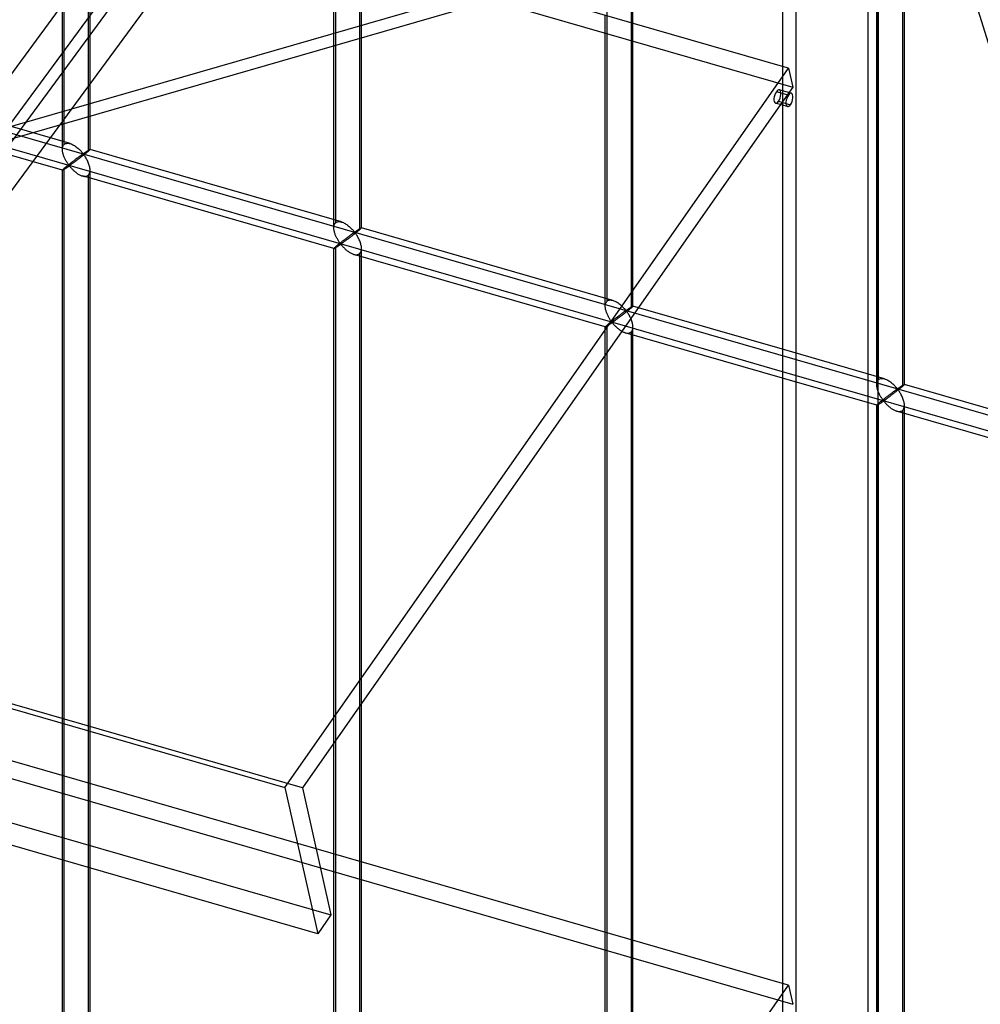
# Model space of a CAD drawing. Header units: millimetres. Extents: x -766 to 748, y -857 to 897.
# Tile 60 of 87: x 342 to 516, y -172 to 6. Entities that reach past the tile are written whole.
import ezdxf

# ---------------------------------------------------------------- set-up
doc = ezdxf.new("R2010")
doc.units = ezdxf.units.MM
doc.layers.add('MAIN-1', color=7, linetype='Continuous')
doc.layers.add('MAIN-2', color=7, linetype='Continuous')

msp = doc.modelspace()

# ---------------------------------------------------------------- linework, layer by layer
at = {"layer": 'MAIN-1'}
for p, q in [((497.56, -856.66), (497.56, 338.45)), ((480.24, 326.13), (480.24, -834.34)), ((-765.86, 200.76), (390.28, -132.99)), ((396.2, -159.4), (-759.94, 174.35)), ((480.24, -2.62), (395.9, 21.73)), ((452.86, 16.66), (452.86, 5.28)), ((453.2, 5.19), (453.2, 16.75)), ((390.28, -132.99), (480.24, -4.47)), ((480.24, -7.02), (479.67, -6.85)), ((480.24, -7.51), (479.13, -7.19)), ((479.89, -9.52), (393.43, -133.05)), ((480.24, -9.62), (478.98, -9.25)), ((480.24, -53.76), (454.19, -46.24)), ((480.24, -57.8), (451.83, -49.6)), ((451.21, -50.5), (451.3, -50.55)), ((451.3, -50.55), (451.4, -50.6)), ((451.4, -50.6), (451.5, -50.64)), ((451.5, -50.64), (451.6, -50.68)), ((451.6, -50.68), (451.7, -50.72)), ((451.7, -50.72), (451.8, -50.75)), ((480.24, -58.96), (451.81, -50.75)), ((452.86, -51.06), (452.86, -160.5)), ((453.2, -160.6), (453.2, -51.16)), ((448.2, -159.15), (448.2, -54.8)), ((403.79, -118.25), (403.79, -146.33)), ((404.12, -146.43), (404.12, -117.77)), ((399.12, -144.99), (399.12, -124.91)), ((390.28, -132.99), (396.2, -159.4)), ((393.43, -133.05), (398.58, -156.01)), ((480.24, -168.4), (395.9, -144.06)), ((398.58, -156.01), (396.2, -159.4)), ((390.28, -298.78), (480.24, -170.25))]:
    msp.add_line(p, q, dxfattribs=at)
for start_param, end_param in [(0.000058, 0.902162), (0.902162, 3.14165)]:
    msp.add_ellipse((479.32, -8.05), major_axis=(0.35, 1.2), ratio=0.433013, start_param=start_param, end_param=end_param, dxfattribs=at)
at = {"layer": 'MAIN-2'}
for p, q in [((652.1, 398.31), (294.74, -87.73)), ((295.95, -77.32), (645.81, 398.54)), ((615.68, 361.14), (292.87, -77.92)), ((607.2, 358.38), (298.81, -61.07)), ((495.73, -848.91), (495.73, 337.54)), ((482.74, -832.17), (482.74, 328.3)), ((-674.06, 327.37), (482.09, -6.38)), ((-431.4, 208.25), (746.4, -131.75)), ((451.83, -49.6), (-431.73, 205.46)), ((393.43, -133.05), (-762.71, 200.7)), ((-757.57, 177.74), (398.58, -156.01)), ((350.05, -17.62), (350.05, 174.92)), ((350.38, -16.71), (350.38, 175.26)), ((355.05, -17.62), (355.05, 174.92)), ((354.71, 174.01), (354.71, -17.96)), ((395.9, -144.06), (-674.83, 165.04)), ((-674.06, 161.59), (482.09, -172.16)), ((399.12, -31.79), (399.12, 160.76)), ((399.46, -30.88), (399.46, 161.09)), ((404.12, -31.79), (404.12, 160.76)), ((403.79, 159.84), (403.79, -32.13)), ((448.53, -45.04), (448.53, 146.93)), ((497.27, -60.12), (497.27, 132.42)), ((497.61, -59.21), (497.61, 132.76)), ((502.27, -60.12), (502.27, 132.42)), ((501.94, 131.51), (501.94, -60.46)), ((513.33, 36.32), (120.82, -76.99)), ((118.69, -79.81), (433.16, 10.97)), ((448.2, -45.96), (448.2, 6.63)), ((452.86, 5.28), (452.86, -46.29)), ((453.2, -45.96), (453.2, 5.19)), ((351.44, -16.58), (305.97, -3.45)), ((481.31, -2.93), (480.24, -2.62)), ((480.24, -4.47), (481.31, -2.93)), ((481.31, -2.93), (482.09, -6.38)), ((482.09, -6.38), (479.89, -9.52)), ((481.83, -7.48), (480.24, -7.02)), ((350.06, -21.38), (304.58, -8.25)), ((481.29, -7.81), (480.24, -7.51)), ((479.52, -8.91), (481.68, -9.54)), ((481.14, -9.88), (480.24, -9.62)), ((350.05, -17.49), (350.07, -17.35)), ((350.05, -17.64), (350.05, -17.49)), ((350.05, -17.77), (350.05, -17.64)), ((350.07, -17.91), (350.05, -17.77)), ((350.07, -17.35), (350.09, -17.22)), ((350.09, -17.22), (350.13, -17.1)), ((350.13, -17.1), (350.18, -16.98)), ((350.18, -16.98), (350.24, -16.88)), ((350.24, -16.88), (350.31, -16.79)), ((350.31, -16.79), (350.38, -16.71)), ((350.38, -16.71), (350.5, -16.63)), ((350.5, -16.63), (350.63, -16.57)), ((350.63, -16.57), (350.78, -16.53)), ((350.78, -16.53), (350.94, -16.51)), ((350.94, -16.51), (351.1, -16.51)), ((351.1, -16.51), (351.27, -16.54)), ((351.27, -16.54), (351.45, -16.58)), ((351.45, -16.58), (351.61, -16.63)), ((351.61, -16.63), (351.77, -16.7)), ((351.77, -16.7), (351.92, -16.77)), ((351.92, -16.77), (352.07, -16.85)), ((352.07, -16.85), (352.23, -16.94)), ((352.23, -16.94), (352.38, -17.04)), ((352.38, -17.04), (352.52, -17.15)), ((352.52, -17.15), (352.67, -17.26)), ((352.67, -17.26), (352.81, -17.37)), ((352.81, -17.37), (352.94, -17.49)), ((352.94, -17.49), (353.07, -17.6)), ((353.07, -17.6), (353.19, -17.72)), ((353.19, -17.72), (353.3, -17.84)), ((354.66, -17.82), (354.7, -17.8)), ((354.7, -17.8), (354.74, -17.77)), ((354.74, -17.77), (354.78, -17.75)), ((354.78, -17.75), (354.82, -17.73)), ((354.82, -17.73), (354.85, -17.71)), ((354.85, -17.71), (354.88, -17.69)), ((354.92, -17.78), (354.87, -17.82)), ((354.88, -17.69), (354.91, -17.67)), ((354.91, -17.67), (354.94, -17.66)), ((354.95, -17.74), (354.92, -17.78)), ((354.94, -17.66), (354.97, -17.64)), ((354.98, -17.71), (354.95, -17.74)), ((354.97, -17.64), (354.99, -17.63)), ((355.01, -17.69), (354.98, -17.71)), ((354.99, -17.63), (355.01, -17.63)), ((355.01, -17.63), (355.02, -17.62)), ((355.03, -17.66), (355.01, -17.69)), ((355.02, -17.62), (355.03, -17.62)), ((355.03, -17.62), (355.04, -17.62)), ((355.04, -17.65), (355.03, -17.66)), ((355.04, -17.62), (355.04, -17.62)), ((355.04, -17.62), (355.05, -17.62)), ((400.52, -30.74), (355.04, -17.62)), ((355.05, -17.63), (355.04, -17.65)), ((355.05, -17.62), (355.05, -17.62)), ((355.05, -17.62), (355.05, -17.62)), ((355.05, -17.62), (355.05, -17.62)), ((355.05, -17.62), (355.05, -17.62)), ((355.05, -17.62), (355.05, -17.63)), ((350.09, -18.05), (350.07, -17.91)), ((350.11, -18.18), (350.09, -18.05)), ((350.14, -18.32), (350.11, -18.18)), ((350.18, -18.46), (350.14, -18.32)), ((350.22, -18.59), (350.18, -18.46)), ((350.27, -18.73), (350.22, -18.59)), ((350.32, -18.87), (350.27, -18.73)), ((350.37, -19), (350.32, -18.87)), ((350.43, -19.14), (350.37, -19)), ((350.49, -19.27), (350.43, -19.14)), ((350.55, -19.4), (350.49, -19.27)), ((350.61, -19.52), (350.55, -19.4)), ((350.68, -19.64), (350.61, -19.52)), ((352.28, -19.54), (352.2, -19.6)), ((352.36, -19.47), (352.28, -19.54)), ((352.44, -19.41), (352.36, -19.47)), ((352.53, -19.35), (352.44, -19.41)), ((352.6, -19.29), (352.53, -19.35)), ((352.68, -19.57), (352.56, -19.65)), ((352.68, -19.23), (352.6, -19.29)), ((352.76, -19.18), (352.68, -19.23)), ((352.8, -19.48), (352.68, -19.57)), ((352.83, -19.12), (352.76, -19.18)), ((352.91, -19.39), (352.8, -19.48)), ((352.91, -19.07), (352.83, -19.12)), ((352.98, -19.01), (352.91, -19.07)), ((353.03, -19.3), (352.91, -19.39)), ((353.05, -18.96), (352.98, -19.01)), ((353.15, -19.21), (353.03, -19.3)), ((353.12, -18.91), (353.05, -18.96)), ((353.18, -18.87), (353.12, -18.91)), ((353.27, -19.12), (353.15, -19.21)), ((353.25, -18.82), (353.18, -18.87)), ((353.31, -18.77), (353.25, -18.82)), ((353.4, -19.02), (353.27, -19.12)), ((353.3, -17.84), (353.41, -17.96)), ((353.37, -18.73), (353.31, -18.77)), ((353.43, -18.69), (353.37, -18.73)), ((353.52, -18.93), (353.4, -19.02)), ((353.41, -17.96), (353.51, -18.07)), ((353.48, -18.65), (353.43, -18.69)), ((353.54, -18.61), (353.48, -18.65)), ((353.51, -18.07), (353.61, -18.17)), ((353.64, -18.83), (353.52, -18.93)), ((353.59, -18.58), (353.54, -18.61)), ((353.64, -18.54), (353.59, -18.58)), ((353.61, -18.17), (353.69, -18.27)), ((353.69, -18.51), (353.64, -18.54)), ((353.77, -18.73), (353.64, -18.83)), ((353.69, -18.27), (353.8, -18.36)), ((353.73, -18.49), (353.69, -18.51)), ((353.8, -18.48), (353.73, -18.49)), ((353.89, -18.63), (353.77, -18.73)), ((353.8, -18.36), (353.86, -18.35)), ((353.9, -18.57), (353.8, -18.48)), ((353.86, -18.35), (353.91, -18.32)), ((354.01, -18.54), (353.89, -18.63)), ((353.98, -18.67), (353.9, -18.57)), ((353.91, -18.32), (353.96, -18.3)), ((353.96, -18.3), (354, -18.27)), ((354.06, -18.78), (353.98, -18.67)), ((354, -18.27), (354.05, -18.23)), ((354.13, -18.44), (354.01, -18.54)), ((354.05, -18.23), (354.09, -18.2)), ((354.15, -18.91), (354.06, -18.78)), ((354.09, -18.2), (354.14, -18.17)), ((354.24, -18.35), (354.13, -18.44)), ((354.14, -18.17), (354.19, -18.14)), ((354.23, -19.04), (354.15, -18.91)), ((354.19, -18.14), (354.24, -18.1)), ((354.32, -19.18), (354.23, -19.04)), ((354.24, -18.1), (354.29, -18.07)), ((354.35, -18.27), (354.24, -18.35)), ((354.29, -18.07), (354.34, -18.04)), ((354.4, -19.33), (354.32, -19.18)), ((354.34, -18.04), (354.39, -18.01)), ((354.45, -18.18), (354.35, -18.27)), ((354.39, -18.01), (354.43, -17.97)), ((354.49, -19.48), (354.4, -19.33)), ((354.43, -17.97), (354.48, -17.94)), ((354.55, -18.1), (354.45, -18.18)), ((354.48, -17.94), (354.53, -17.91)), ((354.57, -19.64), (354.49, -19.48)), ((354.53, -17.91), (354.57, -17.88)), ((354.63, -18.03), (354.55, -18.1)), ((354.57, -17.88), (354.62, -17.85)), ((354.62, -17.85), (354.66, -17.82)), ((354.71, -17.96), (354.63, -18.03)), ((354.77, -17.91), (354.71, -17.96)), ((354.83, -17.86), (354.77, -17.91)), ((354.87, -17.82), (354.83, -17.86)), ((350.07, -21.34), (350.05, -21.36)), ((350.09, -21.31), (350.07, -21.34)), ((350.13, -21.27), (350.09, -21.31)), ((350.11, -21.36), (350.15, -21.35)), ((350.18, -21.23), (350.13, -21.27)), ((350.15, -21.35), (350.18, -21.33)), ((350.24, -21.17), (350.18, -21.23)), ((350.18, -21.33), (350.22, -21.31)), ((350.22, -21.31), (350.27, -21.28)), ((350.31, -21.11), (350.24, -21.17)), ((350.27, -21.28), (350.32, -21.25)), ((350.38, -21.04), (350.31, -21.11)), ((350.32, -21.25), (350.38, -21.21)), ((350.44, -20.99), (350.38, -21.04)), ((350.38, -213.01), (350.38, -21.04)), ((350.38, -21.21), (350.43, -21.18)), ((350.43, -21.18), (350.49, -21.14)), ((350.5, -20.94), (350.44, -20.99)), ((350.49, -21.14), (350.56, -21.1)), ((350.56, -20.89), (350.5, -20.94)), ((350.63, -20.83), (350.56, -20.89)), ((350.56, -21.1), (350.62, -21.05)), ((350.62, -21.05), (350.69, -21.01)), ((350.7, -20.78), (350.63, -20.83)), ((350.75, -19.76), (350.68, -19.64)), ((350.69, -21.01), (350.75, -20.97)), ((350.77, -20.72), (350.7, -20.78)), ((350.82, -19.88), (350.75, -19.76)), ((350.75, -20.97), (350.82, -20.92)), ((350.85, -20.65), (350.77, -20.72)), ((350.88, -19.99), (350.82, -19.88)), ((350.82, -20.92), (350.89, -20.87)), ((350.92, -20.59), (350.85, -20.65)), ((350.95, -20.09), (350.88, -19.99)), ((350.89, -20.87), (350.96, -20.83)), ((351.01, -20.53), (350.92, -20.59)), ((351.02, -20.19), (350.95, -20.09)), ((350.96, -20.83), (351.02, -20.78)), ((351.09, -20.46), (351.01, -20.53)), ((351.08, -20.28), (351.02, -20.19)), ((351.02, -20.78), (351.09, -20.74)), ((351.15, -20.37), (351.08, -20.28)), ((351.17, -20.39), (351.09, -20.46)), ((351.09, -20.74), (351.15, -20.7)), ((351.21, -20.45), (351.15, -20.37)), ((351.15, -20.7), (351.22, -20.66)), ((351.26, -20.33), (351.17, -20.39)), ((351.29, -20.52), (351.21, -20.45)), ((351.22, -20.66), (351.3, -20.64)), ((351.34, -20.26), (351.26, -20.33)), ((351.38, -20.5), (351.29, -20.52)), ((351.3, -20.64), (351.38, -20.71)), ((351.43, -20.19), (351.34, -20.26)), ((351.45, -20.46), (351.38, -20.5)), ((351.38, -20.71), (351.45, -20.78)), ((351.52, -20.12), (351.43, -20.19)), ((351.52, -20.42), (351.45, -20.46)), ((351.45, -20.78), (351.52, -20.86)), ((351.6, -20.05), (351.52, -20.12)), ((351.59, -20.37), (351.52, -20.42)), ((351.52, -20.86), (351.6, -20.95)), ((351.67, -20.31), (351.59, -20.37)), ((351.69, -19.99), (351.6, -20.05)), ((351.6, -20.95), (351.68, -21.03)), ((351.75, -20.25), (351.67, -20.31)), ((351.68, -21.03), (351.76, -21.12)), ((351.78, -19.92), (351.69, -19.99)), ((351.84, -20.19), (351.75, -20.25)), ((351.76, -21.12), (351.85, -21.22)), ((351.86, -19.85), (351.78, -19.92)), ((351.94, -20.12), (351.84, -20.19)), ((351.85, -21.22), (351.94, -21.31)), ((351.95, -19.79), (351.86, -19.85)), ((352.03, -20.05), (351.94, -20.12)), ((351.94, -21.31), (352.04, -21.4)), ((352.03, -19.73), (351.95, -19.79)), ((352.11, -19.66), (352.03, -19.73)), ((352.13, -19.98), (352.03, -20.05)), ((352.2, -19.6), (352.11, -19.66)), ((352.23, -19.9), (352.13, -19.98)), ((352.34, -19.82), (352.23, -19.9)), ((352.45, -19.74), (352.34, -19.82)), ((352.56, -19.65), (352.45, -19.74)), ((354.65, -19.81), (354.57, -19.64)), ((354.72, -19.98), (354.65, -19.81)), ((354.79, -20.15), (354.72, -19.98)), ((354.85, -20.32), (354.79, -20.15)), ((354.91, -20.5), (354.85, -20.32)), ((354.95, -20.67), (354.91, -20.5)), ((354.99, -20.84), (354.95, -20.67)), ((355.02, -21.02), (354.99, -20.84)), ((355.04, -21.19), (355.02, -21.02)), ((355.05, -21.36), (355.04, -21.19)), ((350.05, -21.36), (350.05, -21.38)), ((350.05, -213.92), (350.05, -21.37)), ((350.05, -21.38), (350.05, -21.38)), ((350.05, -21.38), (350.05, -21.38)), ((350.05, -21.38), (350.05, -21.38)), ((350.05, -21.38), (350.05, -21.38)), ((350.05, -21.38), (350.05, -21.38)), ((350.05, -21.38), (350.06, -21.38)), ((350.06, -21.38), (350.07, -21.38)), ((350.07, -21.38), (350.09, -21.38)), ((350.09, -21.38), (350.11, -21.36)), ((352.04, -21.4), (352.14, -21.49)), ((352.14, -21.49), (352.24, -21.58)), ((352.24, -21.58), (352.35, -21.67)), ((352.35, -21.67), (352.46, -21.76)), ((352.46, -21.76), (352.57, -21.85)), ((352.57, -21.85), (352.68, -21.93)), ((352.68, -21.93), (352.8, -22.01)), ((352.8, -22.01), (352.92, -22.08)), ((352.92, -22.08), (353.04, -22.15)), ((353.04, -22.15), (353.16, -22.22)), ((353.16, -22.22), (353.28, -22.28)), ((353.28, -22.28), (353.4, -22.33)), ((353.4, -22.33), (353.52, -22.38)), ((353.52, -22.38), (353.65, -22.42)), ((353.65, -22.42), (353.79, -22.45)), ((399.13, -35.55), (353.66, -22.42)), ((353.79, -22.45), (353.92, -22.48)), ((353.92, -22.48), (354.05, -22.49)), ((354.05, -22.49), (354.18, -22.49)), ((354.18, -22.49), (354.3, -22.48)), ((354.3, -22.48), (354.42, -22.45)), ((354.42, -22.45), (354.53, -22.41)), ((354.53, -22.41), (354.62, -22.36)), ((354.62, -22.36), (354.71, -22.29)), ((354.71, -22.29), (354.82, -22.18)), ((354.71, -22.29), (354.71, -214.26)), ((354.82, -22.18), (354.9, -22.05)), ((354.9, -22.05), (354.97, -21.9)), ((354.97, -21.9), (355.01, -21.73)), ((355.01, -21.73), (355.04, -21.55)), ((355.04, -21.55), (355.05, -21.36)), ((355.05, -213.92), (355.05, -21.37)), ((399.12, -31.8), (399.13, -31.66)), ((399.13, -31.94), (399.12, -31.8)), ((399.13, -31.66), (399.14, -31.52)), ((399.14, -32.08), (399.13, -31.94)), ((399.14, -31.52), (399.17, -31.39)), ((399.17, -31.39), (399.21, -31.26)), ((399.21, -31.26), (399.25, -31.15)), ((399.25, -31.15), (399.31, -31.05)), ((399.31, -31.05), (399.38, -30.96)), ((399.38, -30.96), (399.46, -30.88)), ((399.46, -30.88), (399.58, -30.79)), ((399.58, -30.79), (399.71, -30.73)), ((399.71, -30.73), (399.85, -30.69)), ((399.85, -30.69), (400.01, -30.67)), ((400.01, -30.67), (400.18, -30.68)), ((400.18, -30.68), (400.35, -30.7)), ((400.35, -30.7), (400.53, -30.75)), ((400.53, -30.75), (400.68, -30.8)), ((400.68, -30.8), (400.84, -30.86)), ((400.84, -30.86), (401, -30.94)), ((401, -30.94), (401.15, -31.02)), ((401.15, -31.02), (401.3, -31.11)), ((401.3, -31.11), (401.45, -31.21)), ((401.45, -31.21), (401.6, -31.31)), ((401.6, -31.31), (401.74, -31.42)), ((401.74, -31.42), (401.88, -31.54)), ((401.88, -31.54), (402.01, -31.65)), ((402.01, -31.65), (402.14, -31.77)), ((402.14, -31.77), (402.26, -31.89)), ((402.26, -31.89), (402.38, -32.01)), ((402.38, -32.01), (402.49, -32.12)), ((403.65, -32.05), (403.69, -32.02)), ((403.69, -32.02), (403.74, -31.99)), ((403.74, -31.99), (403.78, -31.96)), ((403.78, -31.96), (403.82, -31.94)), ((403.82, -31.94), (403.86, -31.91)), ((403.9, -32.03), (403.85, -32.08)), ((403.86, -31.91), (403.89, -31.89)), ((403.89, -31.89), (403.93, -31.87)), ((403.95, -31.98), (403.9, -32.03)), ((403.93, -31.87), (403.96, -31.85)), ((403.99, -31.94), (403.95, -31.98)), ((403.96, -31.85), (403.99, -31.84)), ((403.99, -31.84), (404.02, -31.82)), ((404.03, -31.91), (403.99, -31.94)), ((404.02, -31.82), (404.04, -31.81)), ((404.06, -31.88), (404.03, -31.91)), ((404.04, -31.81), (404.06, -31.8)), ((404.06, -31.8), (404.08, -31.79)), ((404.08, -31.85), (404.06, -31.88)), ((404.08, -31.79), (404.1, -31.79)), ((404.1, -31.83), (404.08, -31.85)), ((404.1, -31.79), (404.11, -31.78)), ((404.11, -31.81), (404.1, -31.83)), ((404.11, -31.78), (404.12, -31.78)), ((404.12, -31.8), (404.11, -31.81)), ((404.12, -31.78), (404.12, -31.78)), ((404.12, -31.78), (404.12, -31.79)), ((449.59, -44.91), (404.12, -31.78)), ((404.12, -31.79), (404.12, -31.79)), ((404.12, -31.79), (404.12, -31.79)), ((404.12, -31.79), (404.12, -31.79)), ((404.12, -31.79), (404.12, -31.79)), ((404.12, -31.79), (404.12, -31.8)), ((399.16, -32.21), (399.14, -32.08)), ((399.19, -32.35), (399.16, -32.21)), ((399.22, -32.49), (399.19, -32.35)), ((399.25, -32.62), (399.22, -32.49)), ((399.29, -32.76), (399.25, -32.62)), ((399.34, -32.9), (399.29, -32.76)), ((399.39, -33.04), (399.34, -32.9)), ((399.44, -33.17), (399.39, -33.04)), ((399.5, -33.3), (399.44, -33.17)), ((399.56, -33.44), (399.5, -33.3)), ((399.63, -33.56), (399.56, -33.44)), ((399.69, -33.69), (399.63, -33.56)), ((399.76, -33.81), (399.69, -33.69)), ((399.82, -33.93), (399.76, -33.81)), ((401.27, -33.77), (401.19, -33.83)), ((401.36, -33.7), (401.27, -33.77)), ((401.44, -33.64), (401.36, -33.7)), ((401.52, -33.58), (401.44, -33.64)), ((401.6, -33.52), (401.52, -33.58)), ((401.68, -33.46), (401.6, -33.52)), ((401.75, -33.73), (401.64, -33.82)), ((401.76, -33.4), (401.68, -33.46)), ((401.87, -33.65), (401.75, -33.73)), ((401.83, -33.34), (401.76, -33.4)), ((401.91, -33.29), (401.83, -33.34)), ((401.99, -33.56), (401.87, -33.65)), ((401.98, -33.23), (401.91, -33.29)), ((402.05, -33.18), (401.98, -33.23)), ((402.11, -33.47), (401.99, -33.56)), ((402.12, -33.13), (402.05, -33.18)), ((402.23, -33.37), (402.11, -33.47)), ((402.19, -33.08), (402.12, -33.13)), ((402.26, -33.03), (402.19, -33.08)), ((402.35, -33.28), (402.23, -33.37)), ((402.32, -32.98), (402.26, -33.03)), ((402.39, -32.94), (402.32, -32.98)), ((402.47, -33.19), (402.35, -33.28)), ((402.45, -32.9), (402.39, -32.94)), ((402.5, -32.85), (402.45, -32.9)), ((402.59, -33.09), (402.47, -33.19)), ((402.49, -32.12), (402.59, -32.23)), ((402.56, -32.82), (402.5, -32.85)), ((402.61, -32.78), (402.56, -32.82)), ((402.59, -32.23), (402.68, -32.34)), ((402.72, -32.99), (402.59, -33.09)), ((402.66, -32.74), (402.61, -32.78)), ((402.71, -32.71), (402.66, -32.74)), ((402.68, -32.34), (402.77, -32.44)), ((402.76, -32.68), (402.71, -32.71)), ((402.84, -32.9), (402.72, -32.99)), ((402.81, -32.65), (402.76, -32.68)), ((402.77, -32.44), (402.87, -32.52)), ((402.87, -32.65), (402.81, -32.65)), ((402.97, -32.8), (402.84, -32.9)), ((402.87, -32.52), (402.94, -32.51)), ((402.97, -32.73), (402.87, -32.65)), ((402.94, -32.51), (402.98, -32.49)), ((403.09, -32.7), (402.97, -32.8)), ((403.05, -32.84), (402.97, -32.73)), ((402.98, -32.49), (403.03, -32.46)), ((403.03, -32.46), (403.08, -32.43)), ((403.14, -32.95), (403.05, -32.84)), ((403.08, -32.43), (403.12, -32.4)), ((403.2, -32.61), (403.09, -32.7)), ((403.12, -32.4), (403.17, -32.37)), ((403.22, -33.07), (403.14, -32.95)), ((403.17, -32.37), (403.22, -32.34)), ((403.32, -32.52), (403.2, -32.61)), ((403.22, -32.34), (403.27, -32.3)), ((403.31, -33.21), (403.22, -33.07)), ((403.27, -32.3), (403.31, -32.27)), ((403.31, -32.27), (403.36, -32.24)), ((403.39, -33.35), (403.31, -33.21)), ((403.42, -32.43), (403.32, -32.52)), ((403.36, -32.24), (403.41, -32.2)), ((403.48, -33.5), (403.39, -33.35)), ((403.41, -32.2), (403.46, -32.17)), ((403.53, -32.35), (403.42, -32.43)), ((403.46, -32.17), (403.51, -32.14)), ((403.56, -33.65), (403.48, -33.5)), ((403.51, -32.14), (403.56, -32.11)), ((403.62, -32.27), (403.53, -32.35)), ((403.56, -32.11), (403.6, -32.08)), ((403.64, -33.81), (403.56, -33.65)), ((403.6, -32.08), (403.65, -32.05)), ((403.71, -32.19), (403.62, -32.27)), ((403.72, -33.97), (403.64, -33.81)), ((403.79, -32.13), (403.71, -32.19)), ((403.85, -32.08), (403.79, -32.13)), ((399.13, -35.53), (399.12, -35.54)), ((399.12, -35.54), (399.13, -35.54)), ((399.12, -124.91), (399.12, -35.54)), ((399.14, -35.51), (399.13, -35.53)), ((399.13, -35.54), (399.13, -35.55)), ((399.13, -35.55), (399.13, -35.55)), ((399.13, -35.55), (399.13, -35.55)), ((399.13, -35.55), (399.13, -35.55)), ((399.13, -35.55), (399.13, -35.55)), ((399.13, -35.55), (399.14, -35.55)), ((399.17, -35.48), (399.14, -35.51)), ((399.14, -35.55), (399.16, -35.54)), ((399.16, -35.54), (399.19, -35.53)), ((399.21, -35.44), (399.17, -35.48)), ((399.19, -35.53), (399.22, -35.52)), ((399.25, -35.39), (399.21, -35.44)), ((399.22, -35.52), (399.26, -35.5)), ((399.31, -35.34), (399.25, -35.39)), ((399.26, -35.5), (399.3, -35.47)), ((399.3, -35.47), (399.35, -35.45)), ((399.38, -35.28), (399.31, -35.34)), ((399.35, -35.45), (399.4, -35.41)), ((399.46, -35.21), (399.38, -35.28)), ((399.4, -35.41), (399.45, -35.38)), ((399.45, -35.38), (399.51, -35.34)), ((399.51, -35.16), (399.46, -35.21)), ((399.46, -227.18), (399.46, -35.21)), ((399.57, -35.11), (399.51, -35.16)), ((399.51, -35.34), (399.57, -35.31)), ((399.64, -35.06), (399.57, -35.11)), ((399.57, -35.31), (399.63, -35.26)), ((399.63, -35.26), (399.7, -35.22)), ((399.7, -35), (399.64, -35.06)), ((399.77, -34.94), (399.7, -35)), ((399.7, -35.22), (399.76, -35.18)), ((399.76, -35.18), (399.83, -35.13)), ((399.85, -34.88), (399.77, -34.94)), ((399.89, -34.04), (399.82, -33.93)), ((399.83, -35.13), (399.9, -35.09)), ((399.92, -34.82), (399.85, -34.88)), ((399.96, -34.15), (399.89, -34.04)), ((399.9, -35.09), (399.97, -35.04)), ((400, -34.76), (399.92, -34.82)), ((400.03, -34.26), (399.96, -34.15)), ((399.97, -35.04), (400.03, -34.99)), ((400.08, -34.69), (400, -34.76)), ((400.09, -34.36), (400.03, -34.26)), ((400.03, -34.99), (400.1, -34.95)), ((400.16, -34.63), (400.08, -34.69)), ((400.16, -34.45), (400.09, -34.36)), ((400.1, -34.95), (400.16, -34.91)), ((400.22, -34.53), (400.16, -34.45)), ((400.25, -34.56), (400.16, -34.63)), ((400.16, -34.91), (400.23, -34.86)), ((400.29, -34.61), (400.22, -34.53)), ((400.23, -34.86), (400.29, -34.83)), ((400.33, -34.49), (400.25, -34.56)), ((400.37, -34.68), (400.29, -34.61)), ((400.29, -34.83), (400.37, -34.81)), ((400.42, -34.43), (400.33, -34.49)), ((400.45, -34.67), (400.37, -34.68)), ((400.37, -34.81), (400.46, -34.88)), ((400.5, -34.36), (400.42, -34.43)), ((400.52, -34.63), (400.45, -34.67)), ((400.46, -34.88), (400.53, -34.95)), ((400.59, -34.29), (400.5, -34.36)), ((400.59, -34.58), (400.52, -34.63)), ((400.53, -34.95), (400.6, -35.03)), ((400.68, -34.22), (400.59, -34.29)), ((400.67, -34.53), (400.59, -34.58)), ((400.6, -35.03), (400.67, -35.11)), ((400.75, -34.48), (400.67, -34.53)), ((400.67, -35.11), (400.75, -35.2)), ((400.77, -34.15), (400.68, -34.22)), ((400.83, -34.42), (400.75, -34.48)), ((400.75, -35.2), (400.83, -35.29)), ((400.85, -34.09), (400.77, -34.15)), ((400.92, -34.35), (400.83, -34.42)), ((400.83, -35.29), (400.92, -35.38)), ((400.94, -34.02), (400.85, -34.09)), ((401.01, -34.29), (400.92, -34.35)), ((400.92, -35.38), (401.02, -35.47)), ((401.02, -33.96), (400.94, -34.02)), ((401.11, -34.22), (401.01, -34.29)), ((401.11, -33.89), (401.02, -33.96)), ((401.02, -35.47), (401.11, -35.57)), ((401.19, -33.83), (401.11, -33.89)), ((401.21, -34.14), (401.11, -34.22)), ((401.11, -35.57), (401.21, -35.66)), ((401.31, -34.07), (401.21, -34.14)), ((401.42, -33.99), (401.31, -34.07)), ((401.53, -33.91), (401.42, -33.99)), ((401.64, -33.82), (401.53, -33.91)), ((403.8, -34.14), (403.72, -33.97)), ((403.86, -34.32), (403.8, -34.14)), ((403.93, -34.49), (403.86, -34.32)), ((403.98, -34.66), (403.93, -34.49)), ((404.03, -34.84), (403.98, -34.66)), ((404.07, -35.01), (404.03, -34.84)), ((404.1, -35.18), (404.07, -35.01)), ((404.12, -35.36), (404.1, -35.18)), ((404.12, -35.53), (404.12, -35.36)), ((404.12, -35.72), (404.12, -35.53)), ((404.12, -117.77), (404.12, -35.54)), ((401.21, -35.66), (401.31, -35.75)), ((401.31, -35.75), (401.42, -35.84)), ((401.42, -35.84), (401.53, -35.93)), ((401.53, -35.93), (401.64, -36.01)), ((401.64, -36.01), (401.76, -36.1)), ((401.76, -36.1), (401.88, -36.18)), ((401.88, -36.18), (401.99, -36.25)), ((401.99, -36.25), (402.11, -36.32)), ((402.11, -36.32), (402.23, -36.39)), ((402.23, -36.39), (402.35, -36.44)), ((402.35, -36.44), (402.47, -36.5)), ((402.47, -36.5), (402.6, -36.55)), ((402.6, -36.55), (402.72, -36.59)), ((402.72, -36.59), (402.86, -36.62)), ((448.2, -49.72), (402.73, -36.59)), ((402.86, -36.62), (403, -36.65)), ((403, -36.65), (403.13, -36.66)), ((403.13, -36.66), (403.26, -36.66)), ((403.26, -36.66), (403.38, -36.64)), ((403.38, -36.64), (403.49, -36.62)), ((403.49, -36.62), (403.6, -36.58)), ((403.6, -36.58), (403.7, -36.52)), ((403.7, -36.52), (403.79, -36.46)), ((403.79, -36.46), (403.89, -36.35)), ((403.79, -36.46), (403.79, -118.25)), ((403.89, -36.35), (403.98, -36.22)), ((403.98, -36.22), (404.04, -36.07)), ((404.04, -36.07), (404.09, -35.9)), ((404.09, -35.9), (404.12, -35.72)), ((448.2, -45.83), (448.22, -45.69)), ((448.2, -45.97), (448.2, -45.83)), ((448.2, -46.11), (448.2, -45.97)), ((448.22, -46.24), (448.2, -46.11)), ((448.22, -45.69), (448.24, -45.56)), ((448.24, -46.38), (448.22, -46.24)), ((448.24, -45.56), (448.28, -45.43)), ((448.28, -45.43), (448.33, -45.32)), ((448.33, -45.32), (448.39, -45.21)), ((448.39, -45.21), (448.46, -45.12)), ((448.46, -45.12), (448.53, -45.04)), ((448.53, -45.04), (448.65, -44.96)), ((448.65, -44.96), (448.78, -44.9)), ((448.78, -44.9), (448.93, -44.86)), ((448.93, -44.86), (449.09, -44.84)), ((449.09, -44.84), (449.25, -44.85)), ((449.25, -44.85), (449.42, -44.87)), ((449.42, -44.87), (449.6, -44.91)), ((449.6, -44.91), (449.76, -44.97)), ((449.76, -44.97), (449.92, -45.03)), ((449.92, -45.03), (450.07, -45.1)), ((450.07, -45.1), (450.22, -45.19)), ((450.22, -45.19), (450.38, -45.28)), ((450.38, -45.28), (450.53, -45.38)), ((450.53, -45.38), (450.67, -45.48)), ((450.67, -45.48), (450.82, -45.59)), ((450.82, -45.59), (450.96, -45.7)), ((450.96, -45.7), (451.09, -45.82)), ((451.09, -45.82), (451.22, -45.94)), ((451.22, -45.94), (451.34, -46.06)), ((451.34, -46.06), (451.45, -46.17)), ((451.45, -46.17), (451.56, -46.29)), ((452.58, -46.31), (452.63, -46.28)), ((452.63, -46.28), (452.68, -46.24)), ((452.68, -46.24), (452.72, -46.21)), ((452.72, -46.21), (452.77, -46.19)), ((452.77, -46.19), (452.81, -46.16)), ((452.81, -46.16), (452.85, -46.13)), ((452.85, -46.13), (452.89, -46.11)), ((452.92, -46.24), (452.86, -46.29)), ((452.89, -46.11), (452.93, -46.08)), ((452.97, -46.19), (452.92, -46.24)), ((452.93, -46.08), (452.97, -46.06)), ((452.97, -46.06), (453, -46.04)), ((453.02, -46.15), (452.97, -46.19)), ((453, -46.04), (453.03, -46.02)), ((453.06, -46.11), (453.02, -46.15)), ((453.03, -46.02), (453.06, -46)), ((453.06, -46), (453.09, -45.99)), ((453.1, -46.08), (453.06, -46.11)), ((453.09, -45.99), (453.12, -45.98)), ((453.13, -46.05), (453.1, -46.08)), ((453.12, -45.98), (453.14, -45.97)), ((453.16, -46.02), (453.13, -46.05)), ((453.14, -45.97), (453.16, -45.96)), ((453.16, -45.96), (453.17, -45.95)), ((453.18, -46), (453.16, -46.02)), ((453.17, -45.95), (453.18, -45.95)), ((453.18, -45.95), (453.19, -45.95)), ((453.19, -45.98), (453.18, -46)), ((453.19, -45.95), (453.19, -45.95)), ((453.19, -45.95), (453.19, -45.95)), ((453.19, -45.95), (453.2, -45.95)), ((454.19, -46.24), (453.19, -45.95)), ((453.2, -45.97), (453.19, -45.98)), ((453.2, -45.95), (453.2, -45.95)), ((453.2, -45.95), (453.2, -45.96)), ((453.2, -45.96), (453.2, -45.96)), ((453.2, -45.96), (453.2, -45.97)), ((448.26, -46.52), (448.24, -46.38)), ((448.29, -46.65), (448.26, -46.52)), ((448.33, -46.79), (448.29, -46.65)), ((448.37, -46.93), (448.33, -46.79)), ((448.41, -47.07), (448.37, -46.93)), ((448.47, -47.2), (448.41, -47.07)), ((448.52, -47.34), (448.47, -47.2)), ((448.58, -47.47), (448.52, -47.34)), ((448.64, -47.6), (448.58, -47.47)), ((448.7, -47.73), (448.64, -47.6)), ((448.76, -47.86), (448.7, -47.73)), ((448.83, -47.98), (448.76, -47.86)), ((448.9, -48.1), (448.83, -47.98)), ((450.26, -48), (450.18, -48.06)), ((450.35, -47.93), (450.26, -48)), ((450.43, -47.87), (450.35, -47.93)), ((450.51, -47.81), (450.43, -47.87)), ((450.59, -47.75), (450.51, -47.81)), ((450.67, -47.69), (450.59, -47.75)), ((450.71, -47.99), (450.6, -48.07)), ((450.75, -47.63), (450.67, -47.69)), ((450.83, -47.9), (450.71, -47.99)), ((450.83, -47.57), (450.75, -47.63)), ((450.91, -47.51), (450.83, -47.57)), ((450.95, -47.81), (450.83, -47.9)), ((450.98, -47.46), (450.91, -47.51)), ((451.06, -47.72), (450.95, -47.81)), ((451.06, -47.4), (450.98, -47.46)), ((451.13, -47.35), (451.06, -47.4)), ((451.18, -47.63), (451.06, -47.72)), ((451.2, -47.3), (451.13, -47.35)), ((451.3, -47.54), (451.18, -47.63)), ((451.27, -47.25), (451.2, -47.3)), ((451.33, -47.2), (451.27, -47.25)), ((451.42, -47.45), (451.3, -47.54)), ((451.4, -47.15), (451.33, -47.2)), ((451.46, -47.11), (451.4, -47.15)), ((451.54, -47.35), (451.42, -47.45)), ((451.52, -47.06), (451.46, -47.11)), ((451.58, -47.02), (451.52, -47.06)), ((451.67, -47.26), (451.54, -47.35)), ((451.56, -46.29), (451.66, -46.4)), ((451.63, -46.98), (451.58, -47.02)), ((451.69, -46.94), (451.63, -46.98)), ((451.66, -46.4), (451.76, -46.5)), ((451.79, -47.16), (451.67, -47.26)), ((451.74, -46.91), (451.69, -46.94)), ((451.79, -46.88), (451.74, -46.91)), ((451.76, -46.5), (451.84, -46.6)), ((451.84, -46.85), (451.79, -46.88)), ((451.92, -47.06), (451.79, -47.16)), ((451.84, -46.6), (451.95, -46.69)), ((451.88, -46.82), (451.84, -46.85)), ((451.95, -46.81), (451.88, -46.82)), ((452.04, -46.97), (451.92, -47.06)), ((451.95, -46.69), (452.01, -46.68)), ((452.05, -46.9), (451.95, -46.81)), ((452.01, -46.68), (452.06, -46.66)), ((452.16, -46.87), (452.04, -46.97)), ((452.13, -47), (452.05, -46.9)), ((452.06, -46.66), (452.1, -46.63)), ((452.1, -46.63), (452.15, -46.6)), ((452.21, -47.12), (452.13, -47)), ((452.15, -46.6), (452.2, -46.57)), ((452.28, -46.78), (452.16, -46.87)), ((452.2, -46.57), (452.24, -46.54)), ((452.29, -47.24), (452.21, -47.12)), ((452.24, -46.54), (452.29, -46.5)), ((452.39, -46.69), (452.28, -46.78)), ((452.29, -46.5), (452.34, -46.47)), ((452.38, -47.37), (452.29, -47.24)), ((452.34, -46.47), (452.39, -46.44)), ((452.47, -47.52), (452.38, -47.37)), ((452.39, -46.44), (452.44, -46.4)), ((452.5, -46.6), (452.39, -46.69)), ((452.44, -46.4), (452.49, -46.37)), ((452.55, -47.66), (452.47, -47.52)), ((452.49, -46.37), (452.54, -46.34)), ((452.6, -46.51), (452.5, -46.6)), ((452.54, -46.34), (452.58, -46.31)), ((452.64, -47.82), (452.55, -47.66)), ((452.7, -46.44), (452.6, -46.51)), ((452.72, -47.98), (452.64, -47.82)), ((452.78, -46.36), (452.7, -46.44)), ((452.8, -48.14), (452.72, -47.98)), ((452.86, -46.29), (452.78, -46.36)), ((448.22, -49.67), (448.2, -49.7)), ((448.2, -49.7), (448.2, -49.71)), ((448.2, -49.71), (448.2, -49.71)), ((448.2, -49.71), (448.2, -49.71)), ((448.2, -49.71), (448.2, -49.71)), ((448.2, -49.71), (448.2, -49.71)), ((448.2, -49.71), (448.2, -49.71)), ((448.2, -49.71), (448.21, -49.72)), ((448.2, -54.8), (448.2, -49.71)), ((448.21, -49.72), (448.22, -49.71)), ((448.24, -49.64), (448.22, -49.67)), ((448.22, -49.71), (448.24, -49.71)), ((448.28, -49.61), (448.24, -49.64)), ((448.24, -49.71), (448.26, -49.7)), ((448.26, -49.7), (448.3, -49.68)), ((448.33, -49.56), (448.28, -49.61)), ((448.3, -49.68), (448.33, -49.66)), ((448.39, -49.5), (448.33, -49.56)), ((448.33, -49.66), (448.37, -49.64)), ((448.37, -49.64), (448.42, -49.61)), ((448.46, -49.44), (448.39, -49.5)), ((448.42, -49.61), (448.47, -49.58)), ((448.53, -49.37), (448.46, -49.44)), ((448.47, -49.58), (448.53, -49.55)), ((448.59, -49.33), (448.53, -49.37)), ((448.53, -241.34), (448.53, -49.37)), ((448.53, -49.55), (448.58, -49.51)), ((448.58, -49.51), (448.65, -49.47)), ((448.65, -49.28), (448.59, -49.33)), ((448.71, -49.22), (448.65, -49.28)), ((448.65, -49.47), (448.71, -49.43)), ((448.78, -49.17), (448.71, -49.22)), ((448.71, -49.43), (448.77, -49.39)), ((448.77, -49.39), (448.84, -49.34)), ((448.85, -49.11), (448.78, -49.17)), ((448.84, -49.34), (448.91, -49.3)), ((448.92, -49.05), (448.85, -49.11)), ((448.97, -48.21), (448.9, -48.1)), ((448.91, -49.3), (448.98, -49.25)), ((449, -48.99), (448.92, -49.05)), ((449.03, -48.32), (448.97, -48.21)), ((448.98, -49.25), (449.04, -49.2)), ((449.07, -48.92), (449, -48.99)), ((449.1, -48.42), (449.03, -48.32)), ((449.04, -49.2), (449.11, -49.16)), ((449.15, -48.86), (449.07, -48.92)), ((449.17, -48.52), (449.1, -48.42)), ((449.11, -49.16), (449.18, -49.11)), ((449.24, -48.79), (449.15, -48.86)), ((449.23, -48.62), (449.17, -48.52)), ((449.18, -49.11), (449.24, -49.07)), ((449.3, -48.7), (449.23, -48.62)), ((449.32, -48.73), (449.24, -48.79)), ((449.24, -49.07), (449.31, -49.03)), ((449.36, -48.78), (449.3, -48.7)), ((449.31, -49.03), (449.37, -48.99)), ((449.41, -48.66), (449.32, -48.73)), ((449.44, -48.85), (449.36, -48.78)), ((449.37, -48.99), (449.46, -48.98)), ((449.49, -48.59), (449.41, -48.66)), ((449.53, -48.84), (449.44, -48.85)), ((449.46, -48.98), (449.54, -49.05)), ((449.58, -48.52), (449.49, -48.59)), ((449.6, -48.8), (449.53, -48.84)), ((449.54, -49.05), (449.61, -49.13)), ((449.67, -48.46), (449.58, -48.52)), ((449.67, -48.75), (449.6, -48.8)), ((449.61, -49.13), (449.68, -49.21)), ((449.75, -48.39), (449.67, -48.46)), ((449.74, -48.7), (449.67, -48.75)), ((449.68, -49.21), (449.76, -49.29)), ((449.82, -48.64), (449.74, -48.7)), ((449.84, -48.32), (449.75, -48.39)), ((449.76, -49.29), (449.83, -49.38)), ((449.9, -48.58), (449.82, -48.64)), ((449.83, -49.38), (449.92, -49.47)), ((449.93, -48.25), (449.84, -48.32)), ((449.99, -48.52), (449.9, -48.58)), ((449.92, -49.47), (450.01, -49.56)), ((450.01, -48.19), (449.93, -48.25)), ((450.09, -48.45), (449.99, -48.52)), ((450.1, -48.12), (450.01, -48.19)), ((450.01, -49.56), (450.1, -49.65)), ((450.18, -48.38), (450.09, -48.45)), ((450.18, -48.06), (450.1, -48.12)), ((450.1, -49.65), (450.2, -49.75)), ((450.28, -48.31), (450.18, -48.38)), ((450.2, -49.75), (450.3, -49.84)), ((450.38, -48.23), (450.28, -48.31)), ((450.49, -48.15), (450.38, -48.23)), ((450.6, -48.07), (450.49, -48.15)), ((452.87, -48.31), (452.8, -48.14)), ((452.94, -48.48), (452.87, -48.31)), ((453, -48.66), (452.94, -48.48)), ((453.06, -48.83), (453, -48.66)), ((453.1, -49), (453.06, -48.83)), ((453.14, -49.18), (453.1, -49)), ((453.17, -49.35), (453.14, -49.18)), ((453.19, -49.52), (453.17, -49.35)), ((453.2, -49.69), (453.19, -49.52)), ((453.19, -49.89), (453.2, -49.69)), ((453.2, -51.16), (453.2, -49.71)), ((450.3, -49.84), (450.4, -49.93)), ((450.4, -49.93), (450.51, -50.02)), ((450.51, -50.02), (450.62, -50.11)), ((450.62, -50.11), (450.74, -50.19)), ((450.74, -50.19), (450.85, -50.28)), ((450.85, -50.28), (450.97, -50.36)), ((450.97, -50.36), (451.09, -50.43)), ((451.09, -50.43), (451.21, -50.5)), ((451.8, -50.75), (451.93, -50.79)), ((451.93, -50.79), (452.07, -50.81)), ((452.07, -50.81), (452.2, -50.82)), ((452.2, -50.82), (452.33, -50.82)), ((452.33, -50.82), (452.45, -50.81)), ((452.45, -50.81), (452.57, -50.78)), ((452.57, -50.78), (452.68, -50.74)), ((452.68, -50.74), (452.77, -50.69)), ((452.77, -50.69), (452.86, -50.62)), ((452.86, -50.62), (452.97, -50.51)), ((452.86, -50.62), (452.86, -51.06)), ((452.97, -50.51), (453.05, -50.38)), ((453.05, -50.38), (453.12, -50.23)), ((453.12, -50.23), (453.16, -50.07)), ((453.16, -50.07), (453.19, -49.89)), ((498.67, -59.08), (480.24, -53.76)), ((697.56, -120.54), (480.24, -57.8)), ((497.28, -63.88), (480.24, -58.96)), ((497.27, -60.14), (497.28, -59.99)), ((497.28, -60.27), (497.27, -60.14)), ((497.28, -59.99), (497.29, -59.85)), ((497.29, -60.41), (497.28, -60.27)), ((497.29, -59.85), (497.32, -59.72)), ((497.31, -60.55), (497.29, -60.41)), ((497.32, -59.72), (497.35, -59.6)), ((497.35, -59.6), (497.4, -59.48)), ((497.4, -59.48), (497.46, -59.38)), ((497.46, -59.38), (497.53, -59.29)), ((497.53, -59.29), (497.61, -59.21)), ((497.61, -59.21), (497.73, -59.13)), ((497.73, -59.13), (497.86, -59.07)), ((497.86, -59.07), (498, -59.03)), ((498, -59.03), (498.16, -59.01)), ((498.16, -59.01), (498.33, -59.01)), ((498.33, -59.01), (498.5, -59.04)), ((498.5, -59.04), (498.67, -59.08)), ((498.67, -59.08), (498.83, -59.13)), ((498.83, -59.13), (498.99, -59.2)), ((498.99, -59.2), (499.15, -59.27)), ((499.15, -59.27), (499.3, -59.35)), ((499.3, -59.35), (499.45, -59.44)), ((499.45, -59.44), (499.6, -59.54)), ((499.6, -59.54), (499.75, -59.65)), ((499.75, -59.65), (499.89, -59.76)), ((499.89, -59.76), (500.03, -59.87)), ((500.03, -59.87), (500.16, -59.99)), ((500.16, -59.99), (500.29, -60.1)), ((500.29, -60.1), (500.41, -60.22)), ((500.41, -60.22), (500.53, -60.34)), ((500.53, -60.34), (500.64, -60.46)), ((500.64, -60.46), (500.74, -60.57)), ((501.56, -60.54), (501.61, -60.51)), ((501.61, -60.51), (501.66, -60.47)), ((501.66, -60.47), (501.71, -60.44)), ((501.71, -60.44), (501.75, -60.41)), ((501.75, -60.41), (501.8, -60.38)), ((501.8, -60.38), (501.84, -60.35)), ((501.84, -60.35), (501.89, -60.32)), ((501.94, -60.46), (501.86, -60.53)), ((501.89, -60.32), (501.93, -60.3)), ((501.93, -60.3), (501.97, -60.27)), ((502, -60.41), (501.94, -60.46)), ((501.97, -60.27), (502.01, -60.25)), ((502.05, -60.36), (502, -60.41)), ((502.01, -60.25), (502.04, -60.23)), ((502.04, -60.23), (502.08, -60.21)), ((502.1, -60.32), (502.05, -60.36)), ((502.08, -60.21), (502.11, -60.19)), ((502.14, -60.28), (502.1, -60.32)), ((502.11, -60.19), (502.14, -60.17)), ((502.14, -60.17), (502.17, -60.16)), ((502.18, -60.24), (502.14, -60.28)), ((502.17, -60.16), (502.19, -60.14)), ((502.21, -60.21), (502.18, -60.24)), ((502.19, -60.14), (502.21, -60.13)), ((502.21, -60.13), (502.23, -60.13)), ((502.23, -60.19), (502.21, -60.21)), ((502.23, -60.13), (502.25, -60.12)), ((502.25, -60.16), (502.23, -60.19)), ((502.25, -60.12), (502.26, -60.12)), ((502.26, -60.15), (502.25, -60.16)), ((502.26, -60.12), (502.27, -60.12)), ((502.27, -60.13), (502.26, -60.15)), ((502.27, -60.12), (502.27, -60.12)), ((502.27, -60.12), (502.27, -60.12)), ((502.27, -60.12), (502.27, -60.12)), ((502.27, -60.12), (502.27, -60.12)), ((502.27, -60.12), (502.27, -60.12)), ((502.27, -60.12), (502.27, -60.12)), ((502.27, -60.12), (502.27, -60.13)), ((547.74, -73.24), (502.27, -60.12)), ((497.34, -60.68), (497.31, -60.55)), ((497.37, -60.82), (497.34, -60.68)), ((497.4, -60.96), (497.37, -60.82)), ((497.44, -61.09), (497.4, -60.96)), ((497.49, -61.23), (497.44, -61.09)), ((497.54, -61.37), (497.49, -61.23)), ((497.59, -61.5), (497.54, -61.37)), ((497.65, -61.64), (497.59, -61.5)), ((497.71, -61.77), (497.65, -61.64)), ((497.77, -61.9), (497.71, -61.77)), ((497.84, -62.02), (497.77, -61.9)), ((497.91, -62.14), (497.84, -62.02)), ((497.97, -62.26), (497.91, -62.14)), ((498.04, -62.38), (497.97, -62.26)), ((499.17, -62.29), (499.09, -62.35)), ((499.26, -62.23), (499.17, -62.29)), ((499.34, -62.16), (499.26, -62.23)), ((499.42, -62.1), (499.34, -62.16)), ((499.51, -62.04), (499.42, -62.1)), ((499.59, -61.97), (499.51, -62.04)), ((499.68, -62.24), (499.57, -62.32)), ((499.67, -61.91), (499.59, -61.97)), ((499.75, -61.85), (499.67, -61.91)), ((499.79, -62.15), (499.68, -62.24)), ((499.83, -61.79), (499.75, -61.85)), ((499.9, -62.07), (499.79, -62.15)), ((499.91, -61.73), (499.83, -61.79)), ((500.02, -61.98), (499.9, -62.07)), ((499.98, -61.68), (499.91, -61.73)), ((500.06, -61.62), (499.98, -61.68)), ((500.14, -61.89), (500.02, -61.98)), ((500.13, -61.57), (500.06, -61.62)), ((500.2, -61.51), (500.13, -61.57)), ((500.26, -61.8), (500.14, -61.89)), ((500.27, -61.46), (500.2, -61.51)), ((500.38, -61.71), (500.26, -61.8)), ((500.34, -61.41), (500.27, -61.46)), ((500.41, -61.37), (500.34, -61.41)), ((500.5, -61.62), (500.38, -61.71)), ((500.47, -61.32), (500.41, -61.37)), ((500.54, -61.27), (500.47, -61.32)), ((500.62, -61.52), (500.5, -61.62)), ((500.6, -61.23), (500.54, -61.27)), ((500.65, -61.19), (500.6, -61.23)), ((500.74, -61.43), (500.62, -61.52)), ((500.71, -61.15), (500.65, -61.19)), ((500.76, -61.11), (500.71, -61.15)), ((500.74, -60.57), (500.83, -60.67)), ((500.87, -61.33), (500.74, -61.43)), ((500.81, -61.08), (500.76, -61.11)), ((500.86, -61.04), (500.81, -61.08)), ((500.83, -60.67), (500.92, -60.77)), ((500.91, -61.01), (500.86, -61.04)), ((500.99, -61.23), (500.87, -61.33)), ((500.96, -60.99), (500.91, -61.01)), ((500.92, -60.77), (501.02, -60.86)), ((501.02, -60.98), (500.96, -60.99)), ((501.12, -61.13), (500.99, -61.23)), ((501.02, -60.86), (501.09, -60.85)), ((501.12, -61.07), (501.02, -60.98)), ((501.09, -60.85), (501.13, -60.82)), ((501.24, -61.04), (501.12, -61.13)), ((501.2, -61.17), (501.12, -61.07)), ((501.13, -60.82), (501.18, -60.8)), ((501.18, -60.8), (501.23, -60.77)), ((501.29, -61.28), (501.2, -61.17)), ((501.23, -60.77), (501.27, -60.73)), ((501.35, -60.94), (501.24, -61.04)), ((501.27, -60.73), (501.32, -60.7)), ((501.37, -61.41), (501.29, -61.28)), ((501.32, -60.7), (501.37, -60.67)), ((501.47, -60.85), (501.35, -60.94)), ((501.37, -60.67), (501.42, -60.64)), ((501.46, -61.54), (501.37, -61.41)), ((501.42, -60.64), (501.46, -60.6)), ((501.46, -60.6), (501.51, -60.57)), ((501.54, -61.68), (501.46, -61.54)), ((501.57, -60.77), (501.47, -60.85)), ((501.51, -60.57), (501.56, -60.54)), ((501.63, -61.83), (501.54, -61.68)), ((501.67, -60.68), (501.57, -60.77)), ((501.71, -61.98), (501.63, -61.83)), ((501.77, -60.6), (501.67, -60.68)), ((501.79, -62.14), (501.71, -61.98)), ((501.86, -60.53), (501.77, -60.6)), ((501.87, -62.31), (501.79, -62.14)), ((497.28, -63.86), (497.27, -63.88)), ((497.27, -256.42), (497.27, -63.87)), ((497.27, -63.88), (497.27, -63.88)), ((497.27, -63.88), (497.28, -63.88)), ((497.29, -63.84), (497.28, -63.86)), ((497.28, -63.88), (497.28, -63.88)), ((497.28, -63.88), (497.28, -63.88)), ((497.28, -63.88), (497.28, -63.88)), ((497.28, -63.88), (497.28, -63.88)), ((497.28, -63.88), (497.29, -63.88)), ((497.32, -63.81), (497.29, -63.84)), ((497.29, -63.88), (497.31, -63.88)), ((497.31, -63.88), (497.34, -63.86)), ((497.35, -63.77), (497.32, -63.81)), ((497.34, -63.86), (497.37, -63.85)), ((497.4, -63.73), (497.35, -63.77)), ((497.37, -63.85), (497.41, -63.83)), ((497.46, -63.67), (497.4, -63.73)), ((497.41, -63.83), (497.45, -63.81)), ((497.45, -63.81), (497.49, -63.78)), ((497.53, -63.61), (497.46, -63.67)), ((497.49, -63.78), (497.55, -63.75)), ((497.61, -63.54), (497.53, -63.61)), ((497.55, -63.75), (497.6, -63.71)), ((497.6, -63.71), (497.66, -63.68)), ((497.66, -63.49), (497.61, -63.54)), ((497.61, -255.51), (497.61, -63.54)), ((497.72, -63.44), (497.66, -63.49)), ((497.66, -63.68), (497.72, -63.64)), ((497.79, -63.39), (497.72, -63.44)), ((497.72, -63.64), (497.78, -63.6)), ((497.78, -63.6), (497.85, -63.55)), ((497.85, -63.33), (497.79, -63.39)), ((497.92, -63.28), (497.85, -63.33)), ((497.85, -63.55), (497.91, -63.51)), ((497.91, -63.51), (497.98, -63.47)), ((498, -63.22), (497.92, -63.28)), ((497.98, -63.47), (498.05, -63.42)), ((498.07, -63.15), (498, -63.22)), ((498.11, -62.49), (498.04, -62.38)), ((498.05, -63.42), (498.11, -63.37)), ((498.15, -63.09), (498.07, -63.15)), ((498.18, -62.59), (498.11, -62.49)), ((498.11, -63.37), (498.18, -63.33)), ((498.23, -63.03), (498.15, -63.09)), ((498.24, -62.69), (498.18, -62.59)), ((498.18, -63.33), (498.25, -63.28)), ((498.31, -62.96), (498.23, -63.03)), ((498.31, -62.78), (498.24, -62.69)), ((498.25, -63.28), (498.31, -63.24)), ((498.37, -62.87), (498.31, -62.78)), ((498.4, -62.89), (498.31, -62.96)), ((498.31, -63.24), (498.38, -63.2)), ((498.44, -62.95), (498.37, -62.87)), ((498.38, -63.2), (498.44, -63.16)), ((498.48, -62.83), (498.4, -62.89)), ((498.52, -63.02), (498.44, -62.95)), ((498.44, -63.16), (498.52, -63.14)), ((498.57, -62.76), (498.48, -62.83)), ((498.6, -63), (498.52, -63.02)), ((498.52, -63.14), (498.61, -63.21)), ((498.65, -62.69), (498.57, -62.76)), ((498.67, -62.96), (498.6, -63)), ((498.61, -63.21), (498.68, -63.28)), ((498.74, -62.62), (498.65, -62.69)), ((498.74, -62.92), (498.67, -62.96)), ((498.68, -63.28), (498.75, -63.36)), ((498.83, -62.55), (498.74, -62.62)), ((498.82, -62.87), (498.74, -62.92)), ((498.75, -63.36), (498.82, -63.45)), ((498.9, -62.81), (498.82, -62.87)), ((498.82, -63.45), (498.9, -63.53)), ((498.92, -62.49), (498.83, -62.55)), ((498.98, -62.75), (498.9, -62.81)), ((498.9, -63.53), (498.98, -63.62)), ((499, -62.42), (498.92, -62.49)), ((499.07, -62.69), (498.98, -62.75)), ((498.98, -63.62), (499.07, -63.72)), ((499.09, -62.35), (499, -62.42)), ((499.16, -62.62), (499.07, -62.69)), ((499.07, -63.72), (499.17, -63.81)), ((499.26, -62.55), (499.16, -62.62)), ((499.17, -63.81), (499.26, -63.9)), ((499.36, -62.48), (499.26, -62.55)), ((499.26, -63.9), (499.36, -63.99)), ((499.46, -62.4), (499.36, -62.48)), ((499.36, -63.99), (499.46, -64.08)), ((499.57, -62.32), (499.46, -62.4)), ((501.95, -62.48), (501.87, -62.31)), ((502.01, -62.65), (501.95, -62.48)), ((502.08, -62.82), (502.01, -62.65)), ((502.13, -63), (502.08, -62.82)), ((502.18, -63.17), (502.13, -63)), ((502.22, -63.34), (502.18, -63.17)), ((502.25, -63.52), (502.22, -63.34)), ((502.24, -64.23), (502.26, -64.05)), ((502.27, -63.69), (502.25, -63.52)), ((502.26, -64.05), (502.27, -63.86)), ((502.27, -63.86), (502.27, -63.69)), ((502.27, -256.42), (502.27, -63.87)), ((499.46, -64.08), (499.57, -64.17)), ((499.57, -64.17), (499.68, -64.26)), ((499.68, -64.26), (499.79, -64.35)), ((499.79, -64.35), (499.91, -64.43)), ((499.91, -64.43), (500.02, -64.51)), ((500.02, -64.51), (500.14, -64.58)), ((500.14, -64.58), (500.26, -64.65)), ((500.26, -64.65), (500.38, -64.72)), ((500.38, -64.72), (500.5, -64.78)), ((500.5, -64.78), (500.62, -64.83)), ((500.62, -64.83), (500.75, -64.88)), ((500.75, -64.88), (500.87, -64.92)), ((500.87, -64.92), (501.01, -64.95)), ((546.35, -78.05), (500.88, -64.92)), ((501.01, -64.95), (501.15, -64.98)), ((501.15, -64.98), (501.28, -64.99)), ((501.28, -64.99), (501.4, -64.99)), ((501.4, -64.99), (501.53, -64.98)), ((501.53, -64.98), (501.64, -64.95)), ((501.64, -64.95), (501.75, -64.91)), ((501.75, -64.91), (501.85, -64.86)), ((501.85, -64.86), (501.94, -64.79)), ((501.94, -64.79), (502.04, -64.68)), ((501.94, -64.79), (501.94, -256.76)), ((502.04, -64.68), (502.13, -64.55)), ((502.13, -64.55), (502.19, -64.4)), ((502.19, -64.4), (502.24, -64.23)), ((399.12, -228.09), (399.12, -144.99)), ((403.79, -146.33), (403.79, -228.43)), ((404.12, -228.09), (404.12, -146.43)), ((448.2, -220.58), (448.2, -159.15)), ((452.86, -160.5), (452.86, -213.92)), ((453.2, -213.44), (453.2, -160.6)), ((481.31, -168.71), (480.24, -168.4)), ((480.24, -170.25), (481.31, -168.71)), ((481.31, -168.71), (482.09, -172.16))]:
    msp.add_line(p, q, dxfattribs=at)
for centre, major_axis, ratio, start_param, end_param in [((-29.1, -25.2), (-438.62, 506.47), 0.75, -2.427868, 0), ((-29.1, -25.2), (-438.62, 506.47), 0.75, 0.713724, 3.141593), ((-31.6, -27.37), (438.62, -506.47), 0.75, -2.427868, 0), ((-31.6, -27.37), (438.62, -506.47), 0.75, 0.713724, 1.204182), ((479.32, -8.05), (0.35, 1.2), 0.433013, -2.239431, 0.000058), ((481.49, -8.68), (-0.35, -1.2), 0.433013, -2.239431, 0.000058), ((481.49, -8.68), (-0.35, -1.2), 0.433013, -3.141535, -2.239431), ((481.49, -8.68), (-0.35, -1.2), 0.433013, 0.902162, 3.14165), ((479.32, -8.05), (0.35, 1.2), 0.433013, -3.141535, -2.239431), ((481.49, -8.68), (-0.35, -1.2), 0.433013, 0.000058, 0.902162)]:
    msp.add_ellipse(centre, major_axis=major_axis, ratio=ratio, start_param=start_param, end_param=end_param, dxfattribs=at)

doc.saveas('drawing.dxf')
